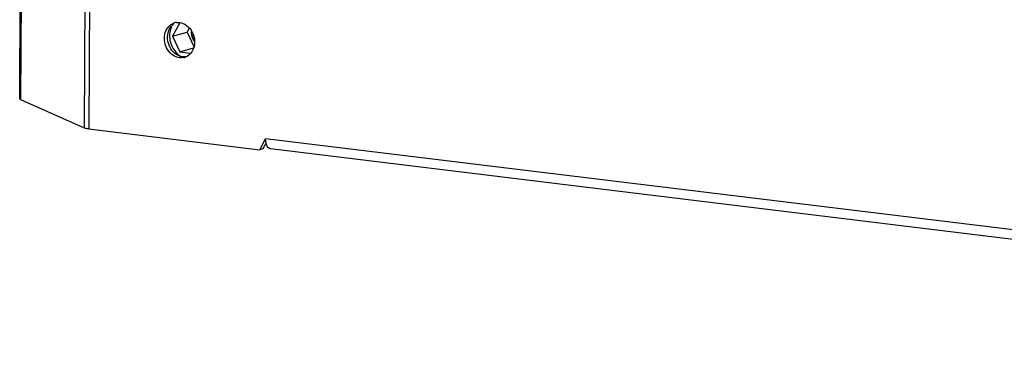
# Paper-space layout '45651_1_3' of a CAD drawing. Header units: millimetres. Extents: x -231 to 594, y 0 to 420.
# Tile 31 of 247: x 87 to 120, y 95 to 106. Entities that reach past the tile are written whole.
import ezdxf

# ---------------------------------------------------------------- set-up
doc = ezdxf.new("R2010")
doc.units = ezdxf.units.MM
doc.header["$LTSCALE"] = 32.67
doc.layers.get('0').update_dxf_attribs({"linetype": 'CONTINUOUS'})
doc.layers.add('02___PRT_ALL_AXES', color=7, linetype='CONTINUOUS')

psp = doc.layouts.new('45651_1_3')

# ---------------------------------------------------------------- linework, layer by layer
at = {"color": 3, "linetype": 'CONTINUOUS'}
for p, q in [((86.615, 103.848), (87.685, 320.333)), ((87.715, 320.299), (86.646, 103.82)), ((89.836, 319.046), (88.767, 102.867)), ((89.99, 318.856), (88.922, 102.833)), ((86.646, 103.82), (88.767, 102.867)), ((88.922, 102.833), (94.637, 102.135)), ((94.637, 102.135), (94.834, 102.504)), ((151.523, 95.585), (94.834, 102.504)), ((151.587, 95.262), (94.999, 102.169))]:
    psp.add_line(p, q, dxfattribs=at)
at = {"color": 7, "linetype": 'CONTINUOUS'}
for p, q in [((91.962, 106.38), (91.727, 105.939)), ((91.727, 105.939), (92.209, 106.077)), ((92.283, 106.215), (92.209, 106.077)), ((92.209, 106.077), (92.433, 105.594)), ((91.727, 105.939), (91.968, 105.418)), ((91.968, 105.418), (92.423, 105.548)), ((91.968, 105.418), (92.322, 105.374)), ((94.853, 102.371), (94.744, 102.166)), ((94.744, 102.166), (94.637, 102.135))]:
    psp.add_line(p, q, dxfattribs=at)
for centre, radius, start, end in [((92.294, 105.973), 0.668, 155.1861, 162.652), ((92.349, 105.863), 0.695, 226.2981, 234.0078), ((92.322, 105.828), 0.651, 234.0721, 239.2138)]:
    psp.add_arc(centre, radius, start, end, dxfattribs=at)
psp.add_open_spline([(91.657, 106.172), (91.614, 106.034), (91.612, 105.728), (91.763, 105.461), (91.869, 105.361)], degree=3, knots=[0, 0, 0, 0, 0.498639, 1, 1, 1, 1], dxfattribs=at)
at = {"color": 2, "linetype": 'CONTINUOUS'}
psp.add_open_spline([(92.46, 105.764), (92.456, 105.77), (92.449, 105.779), (92.441, 105.791), (92.436, 105.798), (92.432, 105.804), (92.43, 105.808), (92.428, 105.81), (92.427, 105.812), (92.426, 105.814), (92.425, 105.816), (92.423, 105.819), (92.421, 105.823), (92.418, 105.829), (92.414, 105.837), (92.409, 105.845), (92.406, 105.852), (92.404, 105.856), (92.402, 105.859), (92.401, 105.861), (92.4, 105.863), (92.4, 105.864), (92.399, 105.867), (92.397, 105.872), (92.395, 105.877), (92.393, 105.882), (92.391, 105.889), (92.388, 105.896), (92.386, 105.902), (92.384, 105.908), (92.382, 105.912), (92.381, 105.915), (92.38, 105.917), (92.38, 105.918), (92.379, 105.919), (92.379, 105.921), (92.378, 105.924), (92.377, 105.929), (92.376, 105.934), (92.374, 105.941), (92.373, 105.948), (92.371, 105.955), (92.37, 105.961), (92.368, 105.966), (92.367, 105.97), (92.366, 105.973), (92.366, 105.975), (92.366, 105.977), (92.366, 105.979), (92.365, 105.983), (92.365, 105.988), (92.364, 105.995), (92.363, 106.004), (92.362, 106.014), (92.361, 106.021), (92.36, 106.026), (92.36, 106.029), (92.36, 106.032), (92.359, 106.034), (92.359, 106.035), (92.36, 106.039), (92.36, 106.043), (92.36, 106.05), (92.36, 106.059), (92.36, 106.074), (92.36, 106.085), (92.36, 106.092)], degree=3, knots=[0, 0, 0, 0, 0.0625, 0.09375, 0.125, 0.140625, 0.15625, 0.164062, 0.167969, 0.171875, 0.179688, 0.1875, 0.203125, 0.21875, 0.25, 0.28125, 0.296875, 0.3125, 0.320312, 0.328125, 0.332031, 0.335938, 0.34375, 0.359375, 0.375, 0.390625, 0.40625, 0.4375, 0.453125, 0.46875, 0.484375, 0.492188, 0.496094, 0.5, 0.503906, 0.507812, 0.515625, 0.53125, 0.546875, 0.5625, 0.59375, 0.609375, 0.625, 0.640625, 0.65625, 0.664062, 0.667969, 0.671875, 0.679688, 0.6875, 0.703125, 0.71875, 0.75, 0.78125, 0.796875, 0.8125, 0.820312, 0.828125, 0.832031, 0.835938, 0.84375, 0.859375, 0.875, 0.90625, 0.9375, 1, 1, 1, 1], dxfattribs=at)
at = {"color": 7, "linetype": 'CONTINUOUS'}
psp.add_open_spline([(92.442, 105.853), (92.419, 105.896), (92.404, 105.944), (92.397, 105.992)], degree=3, dxfattribs=at)
at = {"color": 3, "linetype": 'CONTINUOUS'}
for points, knots in [([(86.615, 103.848), (86.615, 103.843), (86.624, 103.829), (86.637, 103.823), (86.646, 103.82)], [0, 0, 0, 0, 0.380158, 1, 1, 1, 1]), ([(88.922, 102.833), (88.906, 102.835), (88.854, 102.842), (88.801, 102.852), (88.767, 102.867)], [0, 0, 0, 0, 0.310479, 1, 1, 1, 1]), ([(94.861, 102.316), (94.859, 102.324), (94.854, 102.34), (94.85, 102.357), (94.848, 102.365)], [0, 0, 0, 0, 0.490662, 1, 1, 1, 1]), ([(95, 102.169), (94.952, 102.175), (94.894, 102.233), (94.868, 102.296), (94.861, 102.316)], [0, 0, 0, 0, 0.692357, 1, 1, 1, 1])]:
    psp.add_open_spline(points, degree=3, knots=knots, dxfattribs=at)
psp.add_open_spline([(94.848, 102.365), (94.838, 102.411), (94.833, 102.458), (94.834, 102.504)], degree=3, dxfattribs=at)
at = {"layer": '02___PRT_ALL_AXES', "color": 3, "linetype": 'CONTINUOUS'}
for centre, radius, start, end in [((91.907, 105.982), 0.417, 106.0408, 111.687), ((91.906, 105.987), 0.411, 96.4098, 106.047), ((92.008, 105.626), 0.413, 281.3331, 286.0387), ((92.007, 105.63), 0.417, 286.0415, 292.0227), ((92.004, 105.636), 0.424, 292.0321, 300.9767)]:
    psp.add_arc(centre, radius, start, end, dxfattribs=at)
at = {"layer": '02___PRT_ALL_AXES', "color": 7, "linetype": 'CONTINUOUS'}
psp.add_arc((92.123, 105.723), 0.48, 248.7568, 253.8005, dxfattribs=at)
at = {"layer": '02___PRT_ALL_AXES', "color": 3, "linetype": 'CONTINUOUS'}
for points in [[(91.502, 106.117), (91.533, 106.189), (91.582, 106.256), (91.643, 106.305)], [(91.643, 106.305), (91.676, 106.332), (91.714, 106.353), (91.753, 106.369)], [(91.86, 106.396), (91.931, 106.404), (92.006, 106.393), (92.073, 106.367)], [(91.45, 105.867), (91.451, 105.952), (91.468, 106.039), (91.502, 106.117)], [(91.499, 105.605), (91.467, 105.688), (91.45, 105.779), (91.45, 105.867)], [(91.639, 105.383), (91.579, 105.447), (91.531, 105.524), (91.499, 105.605)], [(91.841, 105.244), (91.765, 105.274), (91.695, 105.324), (91.639, 105.383)], [(92.089, 105.221), (92.008, 105.204), (91.919, 105.214), (91.841, 105.244)]]:
    psp.add_open_spline(points, degree=3, dxfattribs=at)
at = {"layer": '02___PRT_ALL_AXES', "color": 7, "linetype": 'CONTINUOUS'}
for points in [[(91.679, 106.264), (91.7, 106.29), (91.724, 106.315), (91.751, 106.336)], [(91.558, 105.898), (91.558, 106.027), (91.599, 106.164), (91.679, 106.264)], [(91.607, 105.636), (91.574, 105.719), (91.557, 105.809), (91.558, 105.898)], [(91.746, 105.414), (91.686, 105.477), (91.638, 105.555), (91.607, 105.636)], [(91.949, 105.275), (91.872, 105.305), (91.802, 105.354), (91.746, 105.414)], [(92.161, 105.246), (92.104, 105.24), (92.044, 105.245), (91.989, 105.262)]]:
    psp.add_open_spline(points, degree=3, dxfattribs=at)
at = {"layer": '02___PRT_ALL_AXES', "color": 3, "linetype": 'CONTINUOUS'}
for points, knots in [([(92.073, 106.367), (92.246, 106.299), (92.431, 106.062), (92.464, 105.81), (92.463, 105.744)], [0, 0, 0, 0, 0.736609, 1, 1, 1, 1]), ([(92.463, 105.744), (92.463, 105.695), (92.445, 105.516), (92.335, 105.34), (92.222, 105.273)], [0, 0, 0, 0, 0.270327, 1, 1, 1, 1])]:
    psp.add_open_spline(points, degree=3, knots=knots, dxfattribs=at)

doc.saveas('drawing.dxf')
